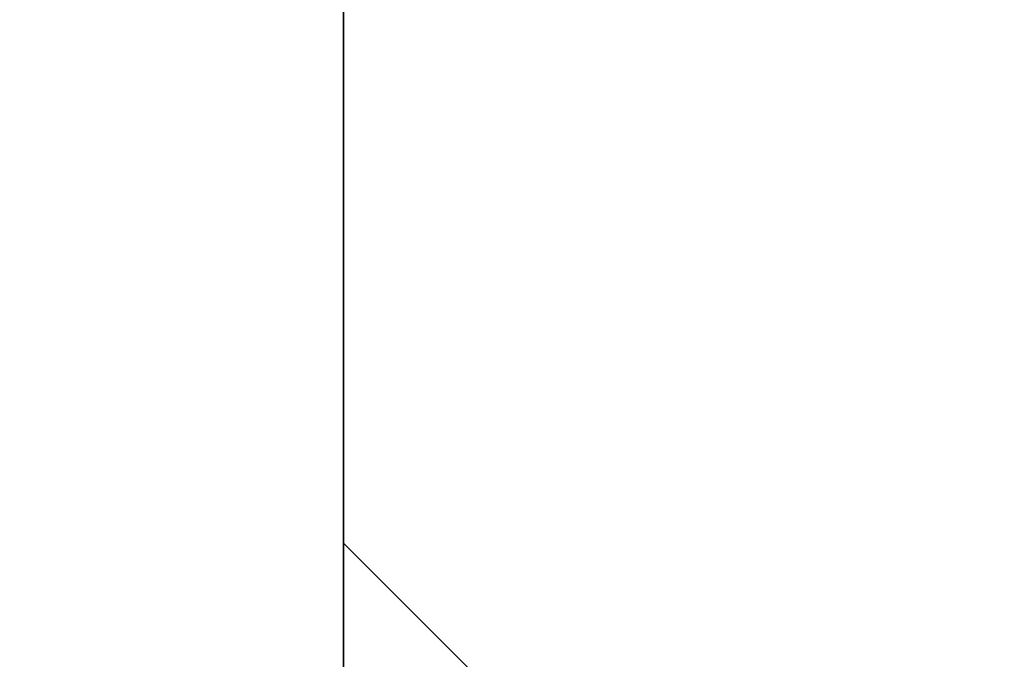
# Model space of a CAD drawing. Header units: metres. Extents: x 63115 to 703450, y -261936 to -53969.
# Tile 69 of 174: x 160893 to 161011, y -134691 to -134615. Entities that reach past the tile are written whole.
import ezdxf
from ezdxf.enums import TextEntityAlignment as Align

# ---------------------------------------------------------------- set-up
doc = ezdxf.new("R2010")
doc.units = ezdxf.units.M
doc.linetypes.add('DASHDOT2', pattern=[12.7, 6.35, -3.175, 0, -3.175])
for name, color, linetype in [('_01-STRAMIENEN', 253, 'DASHDOT2'), ('_02-SECTION', 2, 'Continuous'), ('_03-PROJECTION', 1, 'Continuous'), ('_05text5', 8, 'Continuous'), ('_11-BLOCKS', 7, 'Continuous')]:
    doc.layers.add(name, color=color, linetype=linetype)
doc.layers.add('_01Hulplijnen', color=6, linetype='Continuous', plot=False)
doc.styles.add('NIOstandard', font='arial.ttf')

# ---------------------------------------------------------------- blocks, each defined once
blk = doc.blocks.new('freccia')
at = {"layer": '_02-SECTION', "flags": 128}
for points in [[(0, 7000), (1500, 5500), (0, 4000)], [(0, 7000), (0, 0)]]:
    blk.add_lwpolyline(points, dxfattribs=at)
blk = doc.blocks.new('*U244')
at = {"layer": '_01-STRAMIENEN'}
blk.add_lwpolyline([(0, 5487.36), (0, -4768.64)], dxfattribs=at)
at = {"layer": '_01Hulplijnen'}
blk.add_lwpolyline([(0, 5487.36), (0, -4768.64)], dxfattribs=at)
at = {"layer": '_02-SECTION', "color": 190, "xscale": -0.1023999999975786, "yscale": 0.1023999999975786, "zscale": 0.1024, "rotation": 180}
blk.add_blockref('freccia', (0, -3857.17), dxfattribs=at)
blk = doc.blocks.new('*U198')
at = {"layer": '_01Hulplijnen'}
blk.add_lwpolyline([(0, -766.03), (0, -4752.84)], dxfattribs=at)
blk = doc.blocks.new('*U185')
at = {"layer": '_05text5', "color": 4}
blk.add_lwpolyline([(0, -715), (0, 50)], dxfattribs=at)
at = {"layer": '_05text5', "style": 'NIOstandard'}
blk.add_attdef('NR', text='', height=150, dxfattribs=at).set_placement((45.19, -90.51), align=Align.BOTTOM_LEFT)

msp = doc.modelspace()

# ---------------------------------------------------------------- linework, layer by layer
at = {"layer": '_03-PROJECTION'}
msp.add_ellipse((160931.8, -130410.61), major_axis=(-6500, 0), ratio=0.638462, start_param=5.35272, end_param=10.194284, dxfattribs=at)

# ---------------------------------------------------------------- block references
for name in ['*U244', '*U198']:
    msp.add_blockref(name, (160931.8, -130410.61), dxfattribs=at)
at = {"layer": '_11-BLOCKS'}
msp.add_blockref('*U185', (160931.8, -134002.34), dxfattribs=at)

doc.saveas('drawing.dxf')
